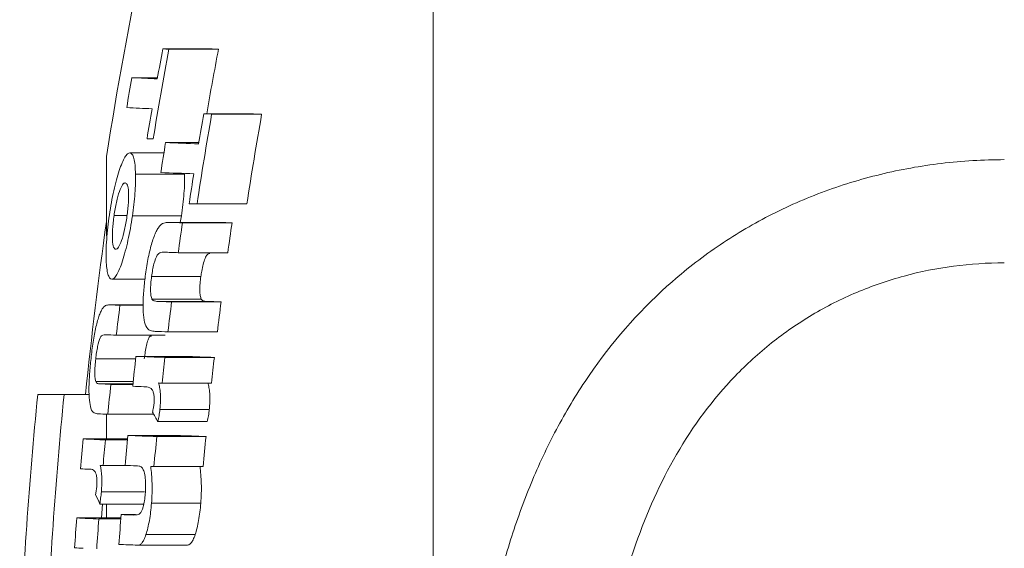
# Model space of a CAD drawing. Header units: millimetres. Extents: x 125 to 768, y -64 to 697.
# Tile 4 of 24: x 125 to 146, y 20 to 31. Entities that reach past the tile are written whole.
import ezdxf

# ---------------------------------------------------------------- set-up
doc = ezdxf.new("R2010")
doc.units = ezdxf.units.MM

msp = doc.modelspace()

# ---------------------------------------------------------------- linework, layer by layer
at = {"color": 7, "linetype": 'Continuous', "lineweight": 15}
for p, q in [((133.898, -22.684), (133.898, 51.316)), ((128.219, 30.572), (129.257, 30.572)), ((128.349, 30.567), (129.388, 30.567)), ((127.571, 29.969), (128.109, 29.969)), ((129.08, 29.208), (129.245, 29.202)), ((129.08, 29.208), (130.128, 29.208)), ((129.245, 29.202), (130.295, 29.202)), ((130.128, 29.208), (130.295, 29.202)), ((128.278, 28.605), (128.977, 28.605)), ((127.529, 28.388), (128.243, 28.388)), ((127.036, 28.316), (127.036, 26.649)), ((127.646, 27.945), (128.677, 27.945)), ((128.773, 27.323), (128.938, 27.318)), ((128.938, 27.318), (129.985, 27.318)), ((127.195, 27.074), (127.46, 27.074)), ((127.581, 27.068), (128.612, 27.068)), ((129.392, 26.932), (128.352, 26.932)), ((128.37, 26.931), (129.41, 26.931)), ((128.612, 27.068), (128.587, 26.932)), ((128.632, 26.922), (129.675, 26.922)), ((129.392, 26.931), (129.41, 26.931)), ((128.543, 26.294), (129.584, 26.294)), ((127.145, 25.74), (127.846, 25.74)), ((127.984, 25.796), (129.019, 25.796)), ((127.992, 25.321), (129.027, 25.321)), ((128.097, 25.273), (129.134, 25.273)), ((128.405, 25.262), (129.445, 25.262)), ((127.807, 25.2), (127.103, 25.2)), ((127.319, 25.191), (127.807, 25.191)), ((128.327, 24.634), (129.367, 24.634)), ((127.243, 24.562), (128.269, 24.562)), ((126.81, 24.064), (127.649, 24.064)), ((127.655, 24.118), (128.686, 24.118)), ((128.265, 24.095), (129.303, 24.095)), ((126.811, 23.589), (127.597, 23.589)), ((127.128, 23.53), (127.591, 23.53)), ((128.205, 23.557), (129.243, 23.557)), ((126.145, 23.316), (125.591, 23.316)), ((126.145, 23.316), (126.67, 23.316)), ((128.159, 23.005), (129.196, 23.005)), ((127.036, 22.903), (127.036, 22.386)), ((127.064, 22.902), (128.03, 22.902)), ((128.117, 22.75), (129.154, 22.75)), ((126.548, 22.386), (127.477, 22.386)), ((127.013, 22.364), (127.475, 22.364)), ((127.484, 22.458), (128.513, 22.458)), ((128.092, 22.435), (129.128, 22.435)), ((126.903, 21.828), (126.965, 21.825)), ((126.965, 21.825), (127.53, 21.825)), ((128.034, 21.807), (129.07, 21.807)), ((126.928, 21.273), (127.836, 21.273)), ((126.895, 21.018), (127.821, 21.018)), ((126.954, 21.018), (126.933, 20.726)), ((127.036, 21.018), (127.036, 20.726)), ((127.982, 21.033), (129.016, 21.033)), ((126.411, 20.726), (127.338, 20.726)), ((126.875, 20.704), (127.336, 20.704)), ((127.343, 20.797), (127.649, 20.797)), ((127.866, 20.377), (128.9, 20.377)), ((127.687, 20.155), (128.719, 20.155))]:
    msp.add_line(p, q, dxfattribs=at)
at = {"color": 8, "linetype": 'Continuous', "lineweight": 15}
for p, q in [((127.117, 25.2), (127.807, 25.2)), ((126.891, 23.541), (127.592, 23.541))]:
    msp.add_line(p, q, dxfattribs=at)
at = {"color": 7, "linetype": 'Continuous', "lineweight": 15, "flags": 128}
for points in [[(127.824, 23.481), (127.827, 23.481), (127.831, 23.481), (127.835, 23.481), (127.838, 23.481), (127.842, 23.481), (127.846, 23.481), (127.85, 23.481), (127.853, 23.482)], [(128.126, 23.56), (128.136, 23.559), (128.145, 23.559), (128.155, 23.559), (128.165, 23.558), (128.175, 23.558), (128.185, 23.558), (128.195, 23.557), (128.205, 23.557)], [(126.671, 21.749), (126.674, 21.749), (126.677, 21.749), (126.68, 21.749), (126.683, 21.749), (126.685, 21.75), (126.688, 21.75), (126.691, 21.75), (126.694, 21.75)], [(127.966, 21.809), (127.975, 21.809), (127.983, 21.809), (127.992, 21.809), (128, 21.808), (128.009, 21.808), (128.017, 21.808), (128.026, 21.807), (128.034, 21.807)]]:
    msp.add_lwpolyline(points, dxfattribs=at)
at = {"color": 7, "linetype": 'Continuous', "lineweight": 15}
for centre, radius, start, end in [((215.941, 14.316), 90, 165.54384, 171.05098), ((215.934, 14.156), 89.11, 169.38737, 170.6178), ((215.934, 14.161), 89.237, 169.40271, 169.81277), ((131.878, 115.631), 85.137, 267.53725, 267.62466), ((215.934, 14.156), 88.088, 169.26287, 170.16123), ((132.956, 117.594), 87.1, 267.56636, 267.65282), ((215.934, 14.186), 89.762, 169.87296, 170.28002), ((130.775, 92.454), 62.566, 267.06449, 267.55328), ((130.661, 91.675), 62.416, 267.06084, 267.55021), ((215.934, 14.161), 89.237, 170.2223, 170.63133), ((215.934, 14.114), 87.992, 170.12661, 171.36992), ((215.934, 14.12), 88.156, 170.14506, 170.5592), ((215.935, 14.114), 86.958, 170.00796, 171.26646), ((131.533, 113.133), 84.524, 267.52795, 267.61566), ((215.934, 14.145), 88.841, 170.63265, 171.04302), ((133.451, 162.294), 133.789, 267.78435, 268.08193), ((133.344, 161.372), 133.495, 267.78179, 268.07968), ((215.934, 14.12), 88.156, 170.97284, 171.386), ((216.145, 14.316), 90, 171.93059, 174.26083), ((133.583, 171.484), 144.647, 267.93476, 268.03872), ((215.934, 14.122), 88.235, 171.65897, 172.07103), ((134.678, 174.777), 147.939, 267.95926, 268.06213), ((215.934, 14.122), 87.204, 171.55959, 171.97662), ((133.429, 168.877), 142.666, 267.91532, 268.03716), ((133.278, 167.217), 142.038, 267.90992, 268.03413), ((215.934, 14.122), 88.235, 172.7471, 173.15811), ((134.369, 170.434), 145.256, 267.93456, 268.05747), ((215.934, 14.122), 87.204, 172.66083, 173.07679), ((130.348, 93.726), 68.603, 267.30035, 267.46912), ((215.934, 14.164), 89.299, 172.90698, 173.31296), ((133.256, 168.072), 143.523, 267.92576, 268.03192), ((130.223, 91.953), 67.457, 267.26967, 267.46789), ((215.934, 14.145), 88.84, 173.55454, 173.96209), ((132.686, 153.115), 129.095, 267.76652, 268.03709), ((215.934, 14.122), 88.235, 173.51013, 173.86191), ((133.771, 156.03), 132.01, 267.79259, 268.06033), ((215.934, 14.122), 87.204, 173.43303, 173.78901), ((130.099, 90.628), 67.163, 267.26264, 267.46474), ((215.934, 14.164), 89.299, 173.97921, 174.38435), ((132.103, 138.833), 115.431, 267.75764, 267.87537), ((216.145, 14.316), 91, 174.32411, 177.79577), ((216.145, 14.316), 90.449, 174.28941, 177.78234), ((130.08, 90.951), 68.115, 267.28963, 267.46194), ((141.928, 30.742), 15.957, 209.2335, 210.0579), ((215.934, 14.186), 89.762, 174.75863, 175.16116), ((129.633, 81.764), 59.458, 267.02611, 267.47444), ((215.934, 14.164), 89.299, 174.73139, 175.07824), ((215.934, 14.145), 88.84, 174.63098, 175.03776), ((132.506, 150.978), 128.619, 267.76217, 268.03321), ((215.934, 14.122), 88.235, 174.59404, 175.00364), ((133.588, 153.872), 131.512, 267.78819, 268.05641), ((215.934, 14.122), 87.204, 174.52989, 174.94438), ((129.178, 73.154), 51.466, 267.0088, 267.2083), ((131.93, 136.627), 114.886, 267.75354, 267.86956), ((139.714, 26.758), 14.045, 203.2321, 204.121), ((215.934, 14.186), 89.762, 175.82195, 176.2239), ((129.491, 79.928), 59.282, 267.02156, 267.47054), ((215.934, 14.164), 89.299, 175.80027, 176.2043), ((215.934, 14.145), 88.84, 175.70552, 176.11169), ((131.873, 136.176), 115.468, 267.75169, 267.87781), ((129.045, 71.268), 51.24, 267.0045, 267.2011), ((132.013, 140.323), 120.246, 267.7527, 267.93819)]:
    msp.add_arc(centre, radius, start, end, dxfattribs=at)
for points, knots in [([(127.529, 28.388), (127.513, 28.386), (127.496, 28.382), (127.461, 28.353), (127.442, 28.329), (127.384, 28.233), (127.344, 28.137), (127.284, 27.957), (127.264, 27.892), (127.225, 27.751), (127.206, 27.675), (127.171, 27.517), (127.155, 27.435), (127.124, 27.265), (127.11, 27.176), (127.097, 27.088)], [0, 0, 0, 0, 0.125, 0.125, 0.25, 0.25, 0.5, 0.5, 0.625, 0.625, 0.75, 0.75, 0.875, 0.875, 1, 1, 1, 1]), ([(127.646, 27.945), (127.644, 28.013), (127.641, 28.079), (127.63, 28.191), (127.622, 28.238), (127.602, 28.313), (127.59, 28.341), (127.562, 28.378), (127.546, 28.384), (127.529, 28.388)], [0, 0, 0, 0, 0.25, 0.25, 0.5, 0.5, 0.75, 0.75, 1, 1, 1, 1]), ([(145.898, -0.36), (145.013, -0.36), (144.147, -0.255), (142.877, 0.056), (142.458, 0.186), (141.652, 0.492), (141.262, 0.668), (140.509, 1.067), (140.143, 1.292), (139.448, 1.78), (139.12, 2.043), (138.189, 2.888), (137.637, 3.531), (136.701, 4.906), (136.311, 5.641), (135.822, 6.812), (135.675, 7.214), (135.417, 8.022), (135.305, 8.431), (135.01, 9.67), (134.87, 10.513), (134.731, 11.803), (134.697, 12.237), (134.651, 13.113), (134.64, 13.553), (134.64, 14.86), (134.685, 15.722), (134.868, 17.428), (135.007, 18.273), (135.306, 19.525), (135.421, 19.938), (135.68, 20.743), (135.825, 21.137), (136.148, 21.907), (136.327, 22.284), (136.723, 23.017), (136.941, 23.377), (137.649, 24.406), (138.19, 25.03), (139.122, 25.869), (139.455, 26.133), (140.146, 26.614), (140.507, 26.833), (141.258, 27.228), (141.651, 27.404), (142.462, 27.709), (142.875, 27.836), (143.716, 28.04), (144.143, 28.118), (145.012, 28.222), (145.456, 28.248), (145.898, 28.248)], [0, 0, 0, 0, 0.0625, 0.0625, 0.09375, 0.09375, 0.125, 0.125, 0.15625, 0.15625, 0.1875, 0.1875, 0.25, 0.25, 0.3125, 0.3125, 0.34375, 0.34375, 0.375, 0.375, 0.4375, 0.4375, 0.46875, 0.46875, 0.5, 0.5, 0.5625, 0.5625, 0.625, 0.625, 0.65625, 0.65625, 0.6875, 0.6875, 0.71875, 0.71875, 0.75, 0.75, 0.8125, 0.8125, 0.84375, 0.84375, 0.875, 0.875, 0.90625, 0.90625, 0.9375, 0.9375, 0.96875, 0.96875, 1, 1, 1, 1]), ([(127.581, 27.068), (127.593, 27.148), (127.603, 27.227), (127.621, 27.386), (127.629, 27.463), (127.639, 27.611), (127.643, 27.683), (127.647, 27.821), (127.647, 27.884), (127.646, 27.945)], [0, 0, 0, 0, 0.25, 0.25, 0.5, 0.5, 0.75, 0.75, 1, 1, 1, 1]), ([(128.677, 27.945), (128.678, 27.884), (128.678, 27.821), (128.674, 27.683), (128.67, 27.612), (128.659, 27.463), (128.652, 27.385), (128.634, 27.227), (128.623, 27.148), (128.612, 27.068)], [0, 0, 0, 0, 0.25, 0.25, 0.5, 0.5, 0.75, 0.75, 1, 1, 1, 1]), ([(127.195, 27.074), (127.203, 27.122), (127.21, 27.17), (127.227, 27.263), (127.236, 27.308), (127.265, 27.44), (127.286, 27.516), (127.331, 27.642), (127.353, 27.69), (127.384, 27.734), (127.394, 27.744), (127.414, 27.758), (127.423, 27.759), (127.432, 27.759)], [0, 0, 0, 0, 0.125, 0.125, 0.25, 0.25, 0.5, 0.5, 0.75, 0.75, 0.875, 0.875, 1, 1, 1, 1]), ([(127.432, 27.759), (127.448, 27.757), (127.464, 27.745), (127.488, 27.683), (127.496, 27.634), (127.503, 27.503), (127.502, 27.425), (127.493, 27.293), (127.489, 27.248), (127.479, 27.155), (127.472, 27.106), (127.466, 27.059)], [0, 0, 0, 0, 0.25, 0.25, 0.5, 0.5, 0.75, 0.75, 0.875, 0.875, 1, 1, 1, 1]), ([(127.097, 27.088), (127.085, 27.001), (127.073, 26.914), (127.054, 26.743), (127.046, 26.658), (127.034, 26.494), (127.03, 26.416), (127.027, 26.269), (127.027, 26.199), (127.034, 26.012), (127.047, 25.913), (127.076, 25.811), (127.088, 25.785), (127.114, 25.75), (127.129, 25.743), (127.145, 25.74)], [0, 0, 0, 0, 0.125, 0.125, 0.25, 0.25, 0.375, 0.375, 0.5, 0.5, 0.75, 0.75, 0.875, 0.875, 1, 1, 1, 1]), ([(127.145, 25.74), (127.161, 25.741), (127.178, 25.747), (127.214, 25.779), (127.233, 25.804), (127.272, 25.871), (127.292, 25.911), (127.332, 26.006), (127.353, 26.062), (127.393, 26.184), (127.413, 26.252), (127.451, 26.397), (127.47, 26.475), (127.506, 26.635), (127.523, 26.718), (127.554, 26.891), (127.568, 26.979), (127.581, 27.068)], [0, 0, 0, 0, 0.125, 0.125, 0.25, 0.25, 0.375, 0.375, 0.5, 0.5, 0.625, 0.625, 0.75, 0.75, 0.875, 0.875, 1, 1, 1, 1]), ([(127.229, 26.368), (127.212, 26.371), (127.197, 26.382), (127.173, 26.445), (127.165, 26.495), (127.158, 26.626), (127.159, 26.705), (127.168, 26.838), (127.172, 26.884), (127.182, 26.978), (127.189, 27.026), (127.195, 27.074)], [0, 0, 0, 0, 0.25, 0.25, 0.5, 0.5, 0.75, 0.75, 0.875, 0.875, 1, 1, 1, 1]), ([(127.466, 27.059), (127.458, 27.011), (127.451, 26.963), (127.435, 26.87), (127.426, 26.825), (127.396, 26.693), (127.375, 26.616), (127.33, 26.488), (127.308, 26.44), (127.277, 26.394), (127.267, 26.384), (127.247, 26.37), (127.238, 26.369), (127.229, 26.368)], [0, 0, 0, 0, 0.125, 0.125, 0.25, 0.25, 0.5, 0.5, 0.75, 0.75, 0.875, 0.875, 1, 1, 1, 1]), ([(128.37, 26.931), (128.336, 26.932), (128.302, 26.931), (128.233, 26.916), (128.197, 26.902), (128.16, 26.862)], [0, 0, 0, 0, 0.5, 0.5, 1, 1, 1, 1]), ([(128.16, 26.862), (128.145, 26.844), (128.13, 26.825), (128.099, 26.775), (128.084, 26.746), (128.038, 26.647), (128.008, 26.564), (127.953, 26.372), (127.928, 26.263), (127.885, 26.038), (127.868, 25.92), (127.852, 25.803)], [0, 0, 0, 0, 0.125, 0.125, 0.25, 0.25, 0.5, 0.5, 0.75, 0.75, 1, 1, 1, 1]), ([(127.984, 25.796), (127.99, 25.842), (127.997, 25.888), (128.014, 25.977), (128.023, 26.021), (128.054, 26.139), (128.079, 26.202), (128.128, 26.278), (128.151, 26.29), (128.196, 26.304), (128.218, 26.305), (128.239, 26.305)], [0, 0, 0, 0, 0.125, 0.125, 0.25, 0.25, 0.5, 0.5, 0.75, 0.75, 1, 1, 1, 1]), ([(129.207, 26.276), (129.188, 26.277), (129.156, 26.278), (129.105, 26.179), (129.066, 26.057), (129.037, 25.921), (129.024, 25.833), (129.019, 25.796)], [0, 0, 0, 0, 0.287364, 0.482895, 0.678873, 0.861817, 1, 1, 1, 1]), ([(145.898, 26.082), (145.54, 26.082), (145.181, 26.058), (144.478, 25.965), (144.133, 25.896), (143.456, 25.712), (143.122, 25.598), (142.472, 25.324), (142.16, 25.167), (141.565, 24.813), (141.28, 24.617), (140.738, 24.186), (140.481, 23.951), (139.767, 23.209), (139.361, 22.66), (138.666, 21.463), (138.386, 20.832), (138.045, 19.854), (137.944, 19.522), (137.765, 18.847), (137.686, 18.504), (137.484, 17.471), (137.391, 16.778), (137.268, 15.382), (137.238, 14.68), (137.238, 13.267), (137.267, 12.554), (137.391, 11.151), (137.485, 10.458), (137.752, 9.09), (137.925, 8.415), (138.385, 7.091), (138.664, 6.459), (139.179, 5.567), (139.366, 5.279), (139.778, 4.723), (140.002, 4.455), (140.479, 3.956), (140.733, 3.722), (141.274, 3.288), (141.563, 3.087), (142.162, 2.729), (142.473, 2.571), (143.118, 2.297), (143.454, 2.181), (144.48, 1.902), (145.181, 1.808), (145.898, 1.808)], [0, 0, 0, 0, 0.03125, 0.03125, 0.0625, 0.0625, 0.09375, 0.09375, 0.125, 0.125, 0.15625, 0.15625, 0.1875, 0.1875, 0.25, 0.25, 0.3125, 0.3125, 0.34375, 0.34375, 0.375, 0.375, 0.4375, 0.4375, 0.5, 0.5, 0.5625, 0.5625, 0.625, 0.625, 0.6875, 0.6875, 0.75, 0.75, 0.78125, 0.78125, 0.8125, 0.8125, 0.84375, 0.84375, 0.875, 0.875, 0.90625, 0.90625, 0.9375, 0.9375, 1, 1, 1, 1]), ([(127.852, 25.803), (127.838, 25.696), (127.826, 25.589), (127.809, 25.38), (127.804, 25.276), (127.804, 25.088), (127.809, 25.003), (127.829, 24.86), (127.844, 24.806), (127.86, 24.759)], [0, 0, 0, 0, 0.25, 0.25, 0.5, 0.5, 0.75, 0.75, 1, 1, 1, 1]), ([(127.992, 25.321), (127.984, 25.341), (127.976, 25.363), (127.966, 25.426), (127.963, 25.463), (127.962, 25.55), (127.964, 25.597), (127.972, 25.696), (127.977, 25.746), (127.984, 25.796)], [0, 0, 0, 0, 0.25, 0.25, 0.5, 0.5, 0.75, 0.75, 1, 1, 1, 1]), ([(129.019, 25.796), (129.012, 25.746), (129.007, 25.697), (128.999, 25.6), (128.997, 25.552), (128.998, 25.466), (129.001, 25.427), (129.011, 25.364), (129.019, 25.341), (129.027, 25.321)], [0, 0, 0, 0, 0.25, 0.25, 0.5, 0.5, 0.75, 0.75, 1, 1, 1, 1]), ([(128.097, 25.273), (128.079, 25.274), (128.06, 25.276), (128.024, 25.287), (128.006, 25.293), (127.992, 25.321)], [0, 0, 0, 0, 0.5, 0.5, 1, 1, 1, 1]), ([(129.027, 25.321), (129.041, 25.292), (129.059, 25.287), (129.096, 25.276), (129.115, 25.274), (129.134, 25.273)], [0, 0, 0, 0, 0.5, 0.5, 1, 1, 1, 1]), ([(126.956, 25.131), (126.944, 25.113), (126.933, 25.093), (126.909, 25.043), (126.897, 25.014), (126.861, 24.914), (126.837, 24.831), (126.793, 24.639), (126.774, 24.53), (126.738, 24.304), (126.724, 24.188), (126.711, 24.071)], [0, 0, 0, 0, 0.125, 0.125, 0.25, 0.25, 0.5, 0.5, 0.75, 0.75, 1, 1, 1, 1]), ([(127.117, 25.2), (127.091, 25.2), (127.065, 25.2), (127.012, 25.184), (126.985, 25.17), (126.956, 25.131)], [0, 0, 0, 0, 0.5, 0.5, 1, 1, 1, 1]), ([(127.86, 24.759), (127.887, 24.701), (127.92, 24.678), (127.989, 24.651), (128.025, 24.645), (128.062, 24.643)], [0, 0, 0, 0, 0.5, 0.5, 1, 1, 1, 1]), ([(126.81, 24.064), (126.815, 24.11), (126.821, 24.156), (126.834, 24.244), (126.842, 24.288), (126.867, 24.406), (126.886, 24.47), (126.924, 24.547), (126.942, 24.558), (126.976, 24.572), (126.993, 24.574), (127.01, 24.573)], [0, 0, 0, 0, 0.125, 0.125, 0.25, 0.25, 0.5, 0.5, 0.75, 0.75, 1, 1, 1, 1]), ([(127.979, 24.543), (127.964, 24.544), (127.94, 24.545), (127.9, 24.444), (127.869, 24.323), (127.846, 24.189), (127.836, 24.102), (127.831, 24.064)], [0, 0, 0, 0, 0.293359, 0.485953, 0.67894, 0.860329, 1, 1, 1, 1]), ([(126.711, 24.071), (126.699, 23.964), (126.689, 23.858), (126.674, 23.648), (126.669, 23.544), (126.667, 23.357), (126.671, 23.272), (126.684, 23.129), (126.695, 23.074), (126.707, 23.028)], [0, 0, 0, 0, 0.25, 0.25, 0.5, 0.5, 0.75, 0.75, 1, 1, 1, 1]), ([(126.811, 23.589), (126.805, 23.609), (126.8, 23.631), (126.793, 23.694), (126.791, 23.732), (126.791, 23.819), (126.793, 23.866), (126.8, 23.964), (126.805, 24.014), (126.81, 24.064)], [0, 0, 0, 0, 0.25, 0.25, 0.5, 0.5, 0.75, 0.75, 1, 1, 1, 1]), ([(126.891, 23.541), (126.877, 23.542), (126.863, 23.545), (126.835, 23.555), (126.822, 23.561), (126.811, 23.589)], [0, 0, 0, 0, 0.5, 0.5, 1, 1, 1, 1]), ([(127.853, 23.482), (127.894, 23.479), (127.936, 23.473), (127.984, 23.432), (127.993, 23.422), (128.01, 23.392), (128.018, 23.372), (128.031, 23.322), (128.037, 23.293), (128.04, 23.237), (128.041, 23.217), (128.04, 23.174), (128.038, 23.152), (128.036, 23.129)], [0, 0, 0, 0, 0.5, 0.5, 0.625, 0.625, 0.75, 0.75, 0.875, 0.875, 0.9375, 0.9375, 1, 1, 1, 1]), ([(128.159, 23.005), (128.164, 23.063), (128.169, 23.121), (128.172, 23.232), (128.171, 23.286), (128.165, 23.383), (128.159, 23.427), (128.145, 23.502), (128.136, 23.532), (128.126, 23.56)], [0, 0, 0, 0, 0.25, 0.25, 0.5, 0.5, 0.75, 0.75, 1, 1, 1, 1]), ([(129.162, 23.56), (129.172, 23.532), (129.182, 23.503), (129.196, 23.429), (129.202, 23.385), (129.208, 23.288), (129.209, 23.234), (129.207, 23.15), (129.205, 23.122), (129.201, 23.064), (129.199, 23.034), (129.196, 23.005)], [0, 0, 0, 0, 0.25, 0.25, 0.5, 0.5, 0.75, 0.75, 0.875, 0.875, 1, 1, 1, 1]), ([(126.707, 23.028), (126.726, 22.97), (126.751, 22.946), (126.804, 22.919), (126.831, 22.913), (126.859, 22.912)], [0, 0, 0, 0, 0.5, 0.5, 1, 1, 1, 1]), ([(128.036, 23.129), (128.034, 23.114), (128.032, 23.098), (128.03, 23.082), (128.028, 23.066), (128.025, 23.051), (128.022, 23.036), (128.019, 23.021), (128.016, 23.007), (128.013, 22.992), (128.01, 22.978), (128.007, 22.963), (128.004, 22.949)], [0, 0, 0, 0, 0.0000481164, 0.0000481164, 0.0000481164, 0.0000963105, 0.0000963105, 0.0000963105, 0.000144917, 0.000144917, 0.000144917, 0.0001936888, 0.0001936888, 0.0001936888, 0.0001936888]), ([(128.117, 22.75), (128.126, 22.79), (128.134, 22.83), (128.148, 22.916), (128.154, 22.96), (128.159, 23.005)], [0, 0, 0, 0, 0.5, 0.5, 1, 1, 1, 1]), ([(129.196, 23.005), (129.191, 22.96), (129.185, 22.916), (129.171, 22.83), (129.162, 22.79), (129.154, 22.75)], [0, 0, 0, 0, 0.5, 0.5, 1, 1, 1, 1]), ([(126.694, 21.75), (126.725, 21.748), (126.757, 21.742), (126.794, 21.701), (126.801, 21.689), (126.814, 21.66), (126.82, 21.639), (126.83, 21.59), (126.834, 21.561), (126.836, 21.505), (126.837, 21.485), (126.836, 21.442), (126.835, 21.42), (126.833, 21.398)], [0, 0, 0, 0, 0.5, 0.5, 0.625, 0.625, 0.75, 0.75, 0.875, 0.875, 0.9375, 0.9375, 1, 1, 1, 1]), ([(126.928, 21.273), (126.932, 21.331), (126.935, 21.389), (126.938, 21.501), (126.937, 21.554), (126.933, 21.651), (126.929, 21.696), (126.918, 21.77), (126.911, 21.8), (126.903, 21.828)], [0, 0, 0, 0, 0.25, 0.25, 0.5, 0.5, 0.75, 0.75, 1, 1, 1, 1]), ([(127.659, 21.821), (127.679, 21.819), (127.7, 21.818), (127.74, 21.81), (127.76, 21.806), (127.779, 21.787)], [0, 0, 0, 0, 0.5, 0.5, 1, 1, 1, 1]), ([(127.779, 21.787), (127.793, 21.768), (127.806, 21.748), (127.829, 21.686), (127.839, 21.647), (127.853, 21.55), (127.858, 21.493), (127.859, 21.399), (127.859, 21.366), (127.856, 21.3), (127.854, 21.267), (127.851, 21.233)], [0, 0, 0, 0, 0.25, 0.25, 0.5, 0.5, 0.75, 0.75, 0.875, 0.875, 1, 1, 1, 1]), ([(127.982, 21.033), (127.987, 21.104), (127.991, 21.175), (127.995, 21.315), (127.995, 21.383), (127.989, 21.578), (127.978, 21.696), (127.966, 21.809)], [0, 0, 0, 0, 0.25, 0.25, 0.5, 0.5, 1, 1, 1, 1]), ([(129.001, 21.809), (129.013, 21.696), (129.024, 21.579), (129.03, 21.381), (129.03, 21.314), (129.026, 21.176), (129.022, 21.104), (129.016, 21.033)], [0, 0, 0, 0, 0.5, 0.5, 0.75, 0.75, 1, 1, 1, 1]), ([(126.833, 21.398), (126.831, 21.382), (126.83, 21.366), (126.828, 21.35), (126.826, 21.335), (126.824, 21.319), (126.822, 21.304), (126.817, 21.275), (126.812, 21.246), (126.808, 21.217)], [0, 0, 0, 0, 0.0000481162, 0.0000481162, 0.0000481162, 0.0000963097, 0.0000963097, 0.0000963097, 0.0001927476, 0.0001927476, 0.0001927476, 0.0001927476]), ([(126.895, 21.018), (126.902, 21.058), (126.908, 21.099), (126.919, 21.184), (126.924, 21.229), (126.928, 21.273)], [0, 0, 0, 0, 0.5, 0.5, 1, 1, 1, 1]), ([(127.851, 21.233), (127.847, 21.184), (127.842, 21.135), (127.828, 21.042), (127.819, 20.998), (127.787, 20.885), (127.762, 20.839), (127.713, 20.799), (127.689, 20.794), (127.643, 20.788), (127.62, 20.787), (127.597, 20.788)], [0, 0, 0, 0, 0.125, 0.125, 0.25, 0.25, 0.5, 0.5, 0.75, 0.75, 1, 1, 1, 1]), ([(127.866, 20.377), (127.879, 20.421), (127.893, 20.465), (127.917, 20.566), (127.928, 20.62), (127.947, 20.731), (127.956, 20.79), (127.971, 20.91), (127.976, 20.971), (127.982, 21.033)], [0, 0, 0, 0, 0.25, 0.25, 0.5, 0.5, 0.75, 0.75, 1, 1, 1, 1]), ([(129.016, 21.033), (129.011, 20.971), (129.006, 20.91), (128.991, 20.789), (128.982, 20.731), (128.962, 20.619), (128.951, 20.565), (128.926, 20.465), (128.913, 20.421), (128.9, 20.377)], [0, 0, 0, 0, 0.25, 0.25, 0.5, 0.5, 0.75, 0.75, 1, 1, 1, 1]), ([(127.687, 20.155), (127.702, 20.155), (127.717, 20.156), (127.747, 20.17), (127.762, 20.182), (127.792, 20.215), (127.807, 20.238), (127.838, 20.298), (127.852, 20.336), (127.866, 20.377)], [0, 0, 0, 0, 0.25, 0.25, 0.5, 0.5, 0.75, 0.75, 1, 1, 1, 1]), ([(128.9, 20.377), (128.885, 20.336), (128.871, 20.298), (128.841, 20.239), (128.825, 20.215), (128.794, 20.182), (128.779, 20.171), (128.749, 20.156), (128.734, 20.155), (128.719, 20.155)], [0, 0, 0, 0, 0.25, 0.25, 0.5, 0.5, 0.75, 0.75, 1, 1, 1, 1])]:
    msp.add_open_spline(points, degree=3, knots=knots, dxfattribs=at)

doc.saveas('drawing.dxf')
